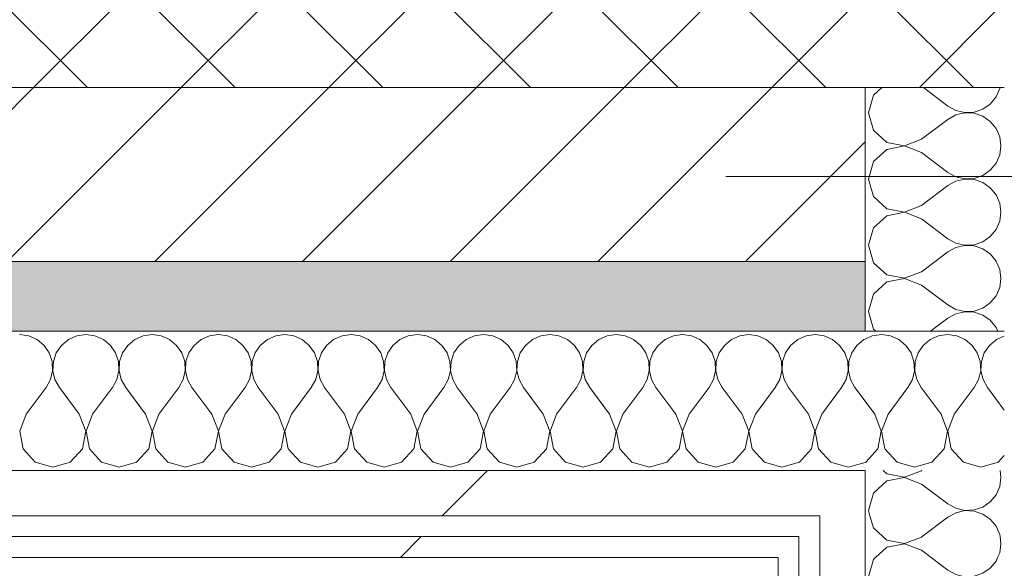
# Model space of a CAD drawing. Header units: millimetres. Extents: x -30280 to 22128, y -17757 to 4746.
# Tile 114 of 171: x -7733 to -7450, y -12407 to -12249. Entities that reach past the tile are written whole.
import ezdxf

# ---------------------------------------------------------------- set-up
doc = ezdxf.new("R2010")
doc.units = ezdxf.units.MM
doc.header["$MEASUREMENT"] = 0
doc.linetypes.add('Wipeout_Contour', pattern=[1000, 0, -1000])
for name, color, linetype in [('10_ESTR_Pilars', 7, 'Continuous'), ('12_FAÇ_Façana', 7, 'Continuous'), ('Nuevo_08_E_Envans secs', 7, 'Continuous')]:
    doc.layers.add(name, color=color, linetype=linetype)
for name, color, linetype, lineweight in [('10_ESTR_Pilars_Pluma_Nº__20', 1, 'Continuous', 5), ('12_FAÇ_Façana_Pluma_Nº__2', 8, 'Continuous', 5), ('12_FAÇ_Façana_Pluma_Nº__7', 7, 'Continuous', 5), ('Nuevo_08_E_Envans secs_Pluma_Nº__1', 7, 'Continuous', 5), ('Nuevo_12_FAÇ_Façana_Pluma_Nº__1', 7, 'Continuous', 5)]:
    doc.layers.add(name, color=color, linetype=linetype, lineweight=lineweight)
for name, color, linetype, lineweight, true_color in [('12_FAÇ_Façana_Pluma_Nº__174', 7, 'Continuous', 13, 0xe4ad2c), ('12_FAÇ_Façana_Pluma_Nº__176', 7, 'Continuous', 15, 0x93a0c6), ('Nuevo_08_E_Envans secs_Pluma_Nº__102', 7, 'Continuous', 5, 0xcccccc), ('Nuevo_08_E_Envans secs_Pluma_Nº__171', 171, 'Continuous', 13, 0xaaaaff), ('Nuevo_08_E_Envans secs_Pluma_Nº__177', 7, 'Continuous', 15, 0xf7e046)]:
    doc.layers.add(name, color=color, linetype=linetype, lineweight=lineweight, true_color=true_color)
pattern_1 = [(45, (0, 0), (-183.8478, 183.8478), [195, -65]), (45, (7e-14, 183.85), (-183.8478, 183.8478), [195, -65])]

# ---------------------------------------------------------------- blocks, each defined once
blk = doc.blocks.new('Muro_22_1', base_point=(-7036.11, -12338.98))
at = {"layer": '12_FAÇ_Façana_Pluma_Nº__174', "linetype": 'Continuous', "lineweight": 13, "true_color": 0xe4ad2c}
h = blk.add_hatch(dxfattribs=at)
h.set_pattern_fill('SATE_Aislamiento_0001', color=42, style=0, pattern_type=2)
h.set_pattern_definition([(45, (0, 0), (-21.213203, 21.213203), []), (135, (0, 0), (21.213203, 21.213203), [])])
h.paths.add_polyline_path([(-10997.42, -12268.98), (-7450.39, -12268.98), (-7450.39, -12168.98), (-10997.42, -12168.98)])
at = {"layer": '12_FAÇ_Façana_Pluma_Nº__176', "linetype": 'Continuous', "lineweight": 0, "true_color": 0x495063}
blk.add_hatch(color=251, dxfattribs=at).paths.add_polyline_path([(-7490.39, -12318.98), (-10997.42, -12318.98), (-10997.42, -12338.98), (-7490.39, -12338.98)])
at = {"layer": '12_FAÇ_Façana_Pluma_Nº__2', "linetype": 'Continuous', "lineweight": 5}
h = blk.add_hatch(dxfattribs=at)
h.set_pattern_fill('Ceramic_0001', color=8, style=0, pattern_type=2)
h.set_pattern_definition([(45, (0, 0), (-21.213203, 21.213203), [])])
h.paths.add_polyline_path([(-7490.39, -12268.98), (-10997.42, -12268.98), (-10997.42, -12318.98), (-7490.39, -12318.98)])
at = {"layer": '12_FAÇ_Façana_Pluma_Nº__7', "color": 7, "linetype": 'Continuous', "lineweight": 5}
for p, q in [((-10997.42, -12268.98), (-7490.39, -12268.98)), ((-7450.39, -12268.98), (-7490.39, -12268.98)), ((-10997.42, -12318.98), (-7490.39, -12318.98))]:
    blk.add_line(p, q, dxfattribs=at)
at = {"layer": '12_FAÇ_Façana_Pluma_Nº__7', "color": 7, "linetype": 'Continuous', "lineweight": 5, "flags": 128}
blk.add_lwpolyline([(-10997.42, -12338.98), (-7490.39, -12338.98)], dxfattribs=at)
at = {"layer": 'Nuevo_12_FAÇ_Façana_Pluma_Nº__1', "color": 7, "linetype": 'Continuous', "lineweight": 5}
for p, q in [((-7490.39, -12268.98), (-7490.39, -12318.98)), ((-7490.39, -12318.98), (-7490.39, -12338.98))]:
    blk.add_line(p, q, dxfattribs=at)
blk = doc.blocks.new('*X248')
at = {"layer": 'Nuevo_08_E_Envans secs_Pluma_Nº__102', "color": 254, "linetype": 'Continuous', "lineweight": 5, "true_color": 0xcccccc}
for p, q in [((-7488.11, -12318.98), (-7488.02, -12319.29)), ((-7488.02, -12319.29), (-7484.18, -12322.8)), ((-7474.2, -12321.9), (-7470.3, -12318.98)), ((-7451.71, -12321.21), (-7452.69, -12318.98)), ((-7484.18, -12322.8), (-7479.06, -12323.77)), ((-7479.06, -12323.85), (-7484.18, -12324.81)), ((-7479.06, -12323.77), (-7474.2, -12321.9)), ((-7474.2, -12325.71), (-7479.06, -12323.85)), ((-7451.35, -12323.81), (-7451.71, -12321.21)), ((-7451.71, -12326.41), (-7451.35, -12323.81)), ((-7484.18, -12324.81), (-7488.02, -12328.33)), ((-7474.2, -12325.71), (-7466.58, -12331.43)), ((-7452.77, -12328.82), (-7451.71, -12326.41)), ((-7488.02, -12328.33), (-7489.44, -12333.33)), ((-7454.45, -12330.84), (-7452.77, -12328.82)), ((-7466.58, -12331.43), (-7464.29, -12332.7)), ((-7459.1, -12333.17), (-7456.61, -12332.33)), ((-7456.61, -12332.33), (-7454.45, -12330.84)), ((-7489.44, -12333.33), (-7488.02, -12338.34)), ((-7471.57, -12338.98), (-7466.58, -12335.24)), ((-7464.29, -12333.97), (-7466.58, -12335.24)), ((-7464.29, -12332.7), (-7461.73, -12333.29)), ((-7461.73, -12333.37), (-7464.29, -12333.97)), ((-7461.73, -12333.29), (-7459.1, -12333.17)), ((-7459.1, -12333.5), (-7461.73, -12333.37)), ((-7456.61, -12334.34), (-7459.1, -12333.5)), ((-7454.45, -12335.83), (-7456.61, -12334.34)), ((-7452.77, -12337.85), (-7454.45, -12335.83)), ((-7452.27, -12338.98), (-7452.77, -12337.85)), ((-7488.02, -12338.34), (-7487.32, -12338.98))]:
    blk.add_line(p, q, dxfattribs=at)
blk = doc.blocks.new('*X249')
at = {"layer": 'Nuevo_08_E_Envans secs_Pluma_Nº__102', "color": 254, "linetype": 'Continuous', "lineweight": 5, "true_color": 0xcccccc}
for p, q in [((-7485.6, -12268.98), (-7488.02, -12271.18)), ((-7473.66, -12268.98), (-7466.58, -12274.29)), ((-7452.77, -12271.67), (-7451.71, -12269.27)), ((-7451.71, -12269.27), (-7451.67, -12268.98)), ((-7488.02, -12271.18), (-7489.44, -12276.19)), ((-7454.45, -12273.7), (-7452.77, -12271.67)), ((-7466.58, -12274.29), (-7464.29, -12275.56)), ((-7464.29, -12275.56), (-7461.73, -12276.15)), ((-7459.1, -12276.02), (-7456.61, -12275.19)), ((-7456.61, -12275.19), (-7454.45, -12273.7)), ((-7489.44, -12276.19), (-7488.02, -12281.2)), ((-7474.2, -12283.81), (-7466.58, -12278.1)), ((-7464.29, -12276.82), (-7466.58, -12278.1)), ((-7461.73, -12276.23), (-7464.29, -12276.82)), ((-7461.73, -12276.15), (-7459.1, -12276.02)), ((-7459.1, -12276.36), (-7461.73, -12276.23)), ((-7456.61, -12277.2), (-7459.1, -12276.36)), ((-7454.45, -12278.68), (-7456.61, -12277.2)), ((-7452.77, -12280.71), (-7454.45, -12278.68)), ((-7488.02, -12281.2), (-7484.18, -12284.71)), ((-7451.71, -12283.11), (-7452.77, -12280.71)), ((-7479.06, -12285.68), (-7474.2, -12283.81)), ((-7451.35, -12285.71), (-7451.71, -12283.11)), ((-7484.18, -12286.72), (-7488.02, -12290.23)), ((-7484.18, -12284.71), (-7479.06, -12285.68)), ((-7479.06, -12285.75), (-7484.18, -12286.72)), ((-7474.2, -12287.62), (-7479.06, -12285.75)), ((-7451.71, -12288.32), (-7451.35, -12285.71)), ((-7474.2, -12287.62), (-7466.58, -12293.33)), ((-7452.77, -12290.72), (-7451.71, -12288.32)), ((-7488.02, -12290.23), (-7489.44, -12295.24)), ((-7456.61, -12294.23), (-7454.45, -12292.74)), ((-7454.45, -12292.74), (-7452.77, -12290.72)), ((-7489.44, -12295.24), (-7488.02, -12300.25)), ((-7466.58, -12293.33), (-7464.29, -12294.6)), ((-7464.29, -12294.6), (-7461.73, -12295.2)), ((-7461.73, -12295.28), (-7464.29, -12295.87)), ((-7461.73, -12295.2), (-7459.1, -12295.07)), ((-7459.1, -12295.4), (-7461.73, -12295.28)), ((-7459.1, -12295.07), (-7456.61, -12294.23)), ((-7456.61, -12296.24), (-7459.1, -12295.4)), ((-7474.2, -12302.86), (-7466.58, -12297.14)), ((-7464.29, -12295.87), (-7466.58, -12297.14)), ((-7454.45, -12297.73), (-7456.61, -12296.24)), ((-7452.77, -12299.75), (-7454.45, -12297.73)), ((-7488.02, -12300.25), (-7484.18, -12303.76)), ((-7451.71, -12302.16), (-7452.77, -12299.75)), ((-7484.18, -12303.76), (-7479.06, -12304.72)), ((-7479.06, -12304.72), (-7474.2, -12302.86)), ((-7451.35, -12304.76), (-7451.71, -12302.16)), ((-7484.18, -12305.77), (-7488.02, -12309.28)), ((-7479.06, -12304.8), (-7484.18, -12305.77)), ((-7474.2, -12306.67), (-7479.06, -12304.8)), ((-7474.2, -12306.67), (-7466.58, -12312.38)), ((-7451.71, -12307.36), (-7451.35, -12304.76)), ((-7488.02, -12309.28), (-7489.44, -12314.29)), ((-7454.45, -12311.79), (-7452.77, -12309.77)), ((-7452.77, -12309.77), (-7451.71, -12307.36)), ((-7466.58, -12312.38), (-7464.29, -12313.65)), ((-7456.61, -12313.28), (-7454.45, -12311.79)), ((-7489.44, -12314.29), (-7488.11, -12318.98)), ((-7464.29, -12314.92), (-7466.58, -12316.19)), ((-7464.29, -12313.65), (-7461.73, -12314.25)), ((-7461.73, -12314.32), (-7464.29, -12314.92)), ((-7461.73, -12314.25), (-7459.1, -12314.12)), ((-7459.1, -12314.45), (-7461.73, -12314.32)), ((-7459.1, -12314.12), (-7456.61, -12313.28)), ((-7456.61, -12315.29), (-7459.1, -12314.45)), ((-7454.45, -12316.78), (-7456.61, -12315.29)), ((-7470.3, -12318.98), (-7466.58, -12316.19)), ((-7452.77, -12318.8), (-7454.45, -12316.78)), ((-7452.69, -12318.98), (-7452.77, -12318.8))]:
    blk.add_line(p, q, dxfattribs=at)
blk = doc.blocks.new('*X250')
at = {"layer": 'Nuevo_08_E_Envans secs_Pluma_Nº__102', "color": 254, "linetype": 'Continuous', "lineweight": 5, "true_color": 0xcccccc}
for p, q in [((-7485.29, -12397.98), (-7484.18, -12398.99)), ((-7484.18, -12398.99), (-7479.06, -12399.96)), ((-7479.06, -12400.04), (-7484.18, -12401.01)), ((-7479.06, -12399.96), (-7474.2, -12398.1)), ((-7474.2, -12401.9), (-7479.06, -12400.04)), ((-7474.2, -12398.1), (-7474.04, -12397.98)), ((-7451.71, -12402.6), (-7451.35, -12400)), ((-7451.35, -12400), (-7451.63, -12397.98)), ((-7484.18, -12401.01), (-7487.43, -12403.98)), ((-7474.2, -12401.9), (-7471.44, -12403.98)), ((-7452.31, -12403.98), (-7451.71, -12402.6))]:
    blk.add_line(p, q, dxfattribs=at)
blk = doc.blocks.new('*X251')
at = {"layer": 'Nuevo_08_E_Envans secs_Pluma_Nº__102', "color": 254, "linetype": 'Continuous', "lineweight": 5, "true_color": 0xcccccc}
for p, q in [((-7489.02, -12391.98), (-7488.02, -12395.48)), ((-7474.04, -12397.98), (-7466.58, -12392.38)), ((-7465.85, -12391.98), (-7466.58, -12392.38)), ((-7454.45, -12392.97), (-7455.89, -12391.98)), ((-7452.77, -12394.99), (-7454.45, -12392.97)), ((-7488.02, -12395.48), (-7485.29, -12397.98)), ((-7451.71, -12397.4), (-7452.77, -12394.99)), ((-7451.63, -12397.98), (-7451.71, -12397.4))]:
    blk.add_line(p, q, dxfattribs=at)
blk = doc.blocks.new('*X252')
at = {"layer": 'Nuevo_08_E_Envans secs_Pluma_Nº__102', "color": 254, "linetype": 'Continuous', "lineweight": 5, "true_color": 0xcccccc}
for p, q in [((-7485.24, -12378.98), (-7484.18, -12379.95)), ((-7484.18, -12379.95), (-7479.06, -12380.91)), ((-7479.06, -12380.91), (-7474.2, -12379.05)), ((-7474.2, -12379.05), (-7474.11, -12378.98)), ((-7451.35, -12380.95), (-7451.62, -12378.98)), ((-7484.18, -12381.96), (-7488.02, -12385.47)), ((-7479.06, -12380.99), (-7484.18, -12381.96)), ((-7474.2, -12382.86), (-7479.06, -12380.99)), ((-7474.2, -12382.86), (-7466.58, -12388.57)), ((-7451.71, -12383.55), (-7451.35, -12380.95)), ((-7488.02, -12385.47), (-7489.44, -12390.48)), ((-7454.45, -12387.98), (-7452.77, -12385.96)), ((-7452.77, -12385.96), (-7451.71, -12383.55)), ((-7466.58, -12388.57), (-7464.29, -12389.84)), ((-7456.61, -12389.47), (-7454.45, -12387.98)), ((-7489.44, -12390.48), (-7489.02, -12391.98)), ((-7464.29, -12391.11), (-7465.85, -12391.98)), ((-7464.29, -12389.84), (-7461.73, -12390.44)), ((-7461.73, -12390.51), (-7464.29, -12391.11)), ((-7461.73, -12390.44), (-7459.1, -12390.31)), ((-7459.1, -12390.64), (-7461.73, -12390.51)), ((-7459.1, -12390.31), (-7456.61, -12389.47)), ((-7456.61, -12391.48), (-7459.1, -12390.64)), ((-7455.89, -12391.98), (-7456.61, -12391.48))]:
    blk.add_line(p, q, dxfattribs=at)
blk = doc.blocks.new('*X253')
at = {"layer": 'Nuevo_08_E_Envans secs_Pluma_Nº__102', "color": 254, "linetype": 'Continuous', "lineweight": 5, "true_color": 0xcccccc}
for p, q in [((-7488.02, -12404.52), (-7489.44, -12409.52)), ((-7487.43, -12403.98), (-7488.02, -12404.52)), ((-7471.44, -12403.98), (-7466.58, -12407.62)), ((-7454.45, -12407.03), (-7452.77, -12405.01)), ((-7452.77, -12405.01), (-7452.31, -12403.98)), ((-7466.58, -12407.62), (-7464.29, -12408.89)), ((-7459.1, -12409.36), (-7456.61, -12408.52)), ((-7456.61, -12408.52), (-7454.45, -12407.03)), ((-7489.44, -12409.52), (-7488.02, -12414.53)), ((-7474.2, -12417.14), (-7466.58, -12411.43)), ((-7464.29, -12410.16), (-7466.58, -12411.43)), ((-7464.29, -12408.89), (-7461.73, -12409.49)), ((-7461.73, -12409.56), (-7464.29, -12410.16)), ((-7461.73, -12409.49), (-7459.1, -12409.36)), ((-7459.1, -12409.69), (-7461.73, -12409.56)), ((-7456.61, -12410.53), (-7459.1, -12409.69)), ((-7454.45, -12412.02), (-7456.61, -12410.53)), ((-7452.77, -12414.04), (-7454.45, -12412.02)), ((-7451.71, -12416.45), (-7452.77, -12414.04)), ((-7488.02, -12414.53), (-7484.18, -12418.04)), ((-7479.06, -12419.01), (-7474.2, -12417.14)), ((-7451.35, -12419.05), (-7451.71, -12416.45)), ((-7484.18, -12420.05), (-7488.02, -12423.56)), ((-7484.18, -12418.04), (-7479.06, -12419.01)), ((-7479.06, -12419.09), (-7484.18, -12420.05)), ((-7474.2, -12420.95), (-7479.06, -12419.09)), ((-7451.71, -12421.65), (-7451.35, -12419.05)), ((-7474.2, -12420.95), (-7466.58, -12426.67)), ((-7452.77, -12424.05), (-7451.71, -12421.65)), ((-7488.02, -12423.56), (-7489.44, -12428.57)), ((-7454.45, -12426.08), (-7452.77, -12424.05)), ((-7489.44, -12428.57), (-7488.02, -12433.58)), ((-7466.58, -12426.67), (-7464.29, -12427.94)), ((-7464.29, -12427.94), (-7461.73, -12428.53)), ((-7461.73, -12428.61), (-7464.29, -12429.2)), ((-7461.73, -12428.53), (-7459.1, -12428.41)), ((-7459.1, -12428.74), (-7461.73, -12428.61)), ((-7459.1, -12428.41), (-7456.61, -12427.57)), ((-7456.61, -12427.57), (-7454.45, -12426.08)), ((-7474.2, -12436.19), (-7466.58, -12430.48)), ((-7464.29, -12429.2), (-7466.58, -12430.48)), ((-7456.61, -12429.58), (-7459.1, -12428.74)), ((-7454.45, -12431.06), (-7456.61, -12429.58)), ((-7452.77, -12433.09), (-7454.45, -12431.06)), ((-7488.02, -12433.58), (-7484.18, -12437.09)), ((-7451.71, -12435.49), (-7452.77, -12433.09)), ((-7484.18, -12437.09), (-7479.06, -12438.06)), ((-7479.06, -12438.06), (-7474.2, -12436.19)), ((-7451.35, -12438.1), (-7451.71, -12435.49)), ((-7484.18, -12439.1), (-7488.02, -12442.61)), ((-7479.06, -12438.13), (-7484.18, -12439.1)), ((-7474.2, -12440), (-7479.06, -12438.13)), ((-7451.71, -12440.7), (-7451.35, -12438.1)), ((-7488.02, -12442.61), (-7489.44, -12447.62)), ((-7474.2, -12440), (-7466.58, -12445.71)), ((-7452.77, -12443.1), (-7451.71, -12440.7)), ((-7456.61, -12446.61), (-7454.45, -12445.13)), ((-7454.45, -12445.13), (-7452.77, -12443.1)), ((-7489.44, -12447.62), (-7488.02, -12452.63)), ((-7466.58, -12445.71), (-7464.29, -12446.99)), ((-7464.29, -12448.25), (-7466.58, -12449.52)), ((-7464.29, -12446.99), (-7461.73, -12447.58)), ((-7461.73, -12447.66), (-7464.29, -12448.25)), ((-7461.73, -12447.58), (-7459.1, -12447.45)), ((-7459.1, -12447.78), (-7461.73, -12447.66)), ((-7459.1, -12447.45), (-7456.61, -12446.61)), ((-7456.61, -12448.62), (-7459.1, -12447.78)), ((-7474.2, -12455.24), (-7466.58, -12449.52)), ((-7454.45, -12450.11), (-7456.61, -12448.62)), ((-7452.77, -12452.14), (-7454.45, -12450.11)), ((-7488.02, -12452.63), (-7484.18, -12456.14)), ((-7451.71, -12454.54), (-7452.77, -12452.14)), ((-7484.18, -12456.14), (-7479.06, -12457.1)), ((-7479.06, -12457.1), (-7474.2, -12455.24)), ((-7451.35, -12457.14), (-7451.71, -12454.54)), ((-7484.18, -12458.15), (-7488.02, -12461.66)), ((-7479.06, -12457.18), (-7484.18, -12458.15)), ((-7474.2, -12459.05), (-7479.06, -12457.18)), ((-7474.2, -12459.05), (-7466.58, -12464.76)), ((-7452.77, -12462.15), (-7451.71, -12459.75)), ((-7451.71, -12459.75), (-7451.35, -12457.14)), ((-7488.02, -12461.66), (-7489.44, -12466.67)), ((-7454.45, -12464.17), (-7452.77, -12462.15)), ((-7466.58, -12464.76), (-7464.29, -12466.03)), ((-7456.61, -12465.66), (-7454.45, -12464.17)), ((-7489.44, -12466.67), (-7488.02, -12471.67)), ((-7464.29, -12467.3), (-7466.58, -12468.57)), ((-7464.29, -12466.03), (-7461.73, -12466.63)), ((-7461.73, -12466.71), (-7464.29, -12467.3)), ((-7461.73, -12466.63), (-7459.1, -12466.5)), ((-7459.1, -12466.83), (-7461.73, -12466.71)), ((-7459.1, -12466.5), (-7456.61, -12465.66)), ((-7456.61, -12467.67), (-7459.1, -12466.83)), ((-7454.45, -12469.16), (-7456.61, -12467.67)), ((-7474.2, -12474.29), (-7466.58, -12468.57)), ((-7452.77, -12471.18), (-7454.45, -12469.16)), ((-7488.02, -12471.67), (-7484.18, -12475.19)), ((-7451.71, -12473.59), (-7452.77, -12471.18)), ((-7451.35, -12476.19), (-7451.71, -12473.59)), ((-7484.18, -12475.19), (-7479.06, -12476.15)), ((-7479.06, -12476.23), (-7484.18, -12477.2)), ((-7479.06, -12476.15), (-7474.2, -12474.29)), ((-7474.2, -12478.1), (-7479.06, -12476.23)), ((-7451.71, -12478.79), (-7451.35, -12476.19)), ((-7484.18, -12477.2), (-7488.02, -12480.71)), ((-7474.2, -12478.1), (-7466.58, -12483.81)), ((-7452.77, -12481.2), (-7451.71, -12478.79)), ((-7488.02, -12480.71), (-7489.44, -12485.71)), ((-7454.45, -12483.22), (-7452.77, -12481.2)), ((-7466.58, -12483.81), (-7464.29, -12485.08)), ((-7464.29, -12485.08), (-7461.73, -12485.68)), ((-7459.1, -12485.55), (-7456.61, -12484.71)), ((-7456.61, -12484.71), (-7454.45, -12483.22)), ((-7489.44, -12485.71), (-7488.02, -12490.72)), ((-7474.2, -12493.33), (-7466.58, -12487.62)), ((-7464.29, -12486.35), (-7466.58, -12487.62)), ((-7461.73, -12485.75), (-7464.29, -12486.35)), ((-7461.73, -12485.68), (-7459.1, -12485.55)), ((-7459.1, -12485.88), (-7461.73, -12485.75)), ((-7456.61, -12486.72), (-7459.1, -12485.88)), ((-7454.45, -12488.21), (-7456.61, -12486.72)), ((-7488.02, -12490.72), (-7484.18, -12494.23)), ((-7452.77, -12490.23), (-7454.45, -12488.21)), ((-7451.71, -12492.64), (-7452.77, -12490.23)), ((-7477.4, -12494.56), (-7474.2, -12493.33)), ((-7451.44, -12494.56), (-7451.71, -12492.64)), ((-7484.18, -12494.23), (-7482.44, -12494.56))]:
    blk.add_line(p, q, dxfattribs=at)
blk = doc.blocks.new('Muro_81_1', base_point=(-7450.39, -12338.98))
at = {"layer": '12_FAÇ_Façana_Pluma_Nº__7', "color": 7, "linetype": 'Continuous', "lineweight": 5}
blk.add_line((-7450.39, -12268.98), (-7490.39, -12268.98), dxfattribs=at)
at = {"layer": 'Nuevo_08_E_Envans secs_Pluma_Nº__1', "color": 7, "linetype": 'Continuous', "lineweight": 5, "flags": 128}
for points in [[(-7515.39, -12338.98), (-7509.39, -12338.98)], [(-7509.39, -12338.98), (-7503.39, -12338.98)], [(-7503.39, -12338.98), (-7490.39, -12338.98)], [(-7490.39, -12338.98), (-7450.39, -12338.98)]]:
    blk.add_lwpolyline(points, dxfattribs=at)
at = {"layer": 'Nuevo_12_FAÇ_Façana_Pluma_Nº__1', "color": 7, "linetype": 'Continuous', "lineweight": 5}
for p, q in [((-7490.39, -12268.98), (-7490.39, -12318.98)), ((-7490.39, -12318.98), (-7490.39, -12338.98))]:
    blk.add_line(p, q, dxfattribs=at)
at = {"layer": 'Nuevo_08_E_Envans secs', "color": 7, "lineweight": 20}
for name in ['*X249', '*X248', '*X250']:
    blk.add_blockref(name, (0, 0), dxfattribs=at)
at = {"color": 254, "linetype": 'Wipeout_Contour', "lineweight": 0, "ltscale": 57963.802966}
blk.add_wipeout([(-7490.39, -12397.98), (-7503.39, -12397.98), (-7503.39, -12403.98), (-7490.39, -12403.98)], dxfattribs=at).dxf.layer = 'Nuevo_08_E_Envans secs'
at = {"color": 254, "linetype": 'Wipeout_Contour', "lineweight": 0, "ltscale": 58262.465985}
blk.add_wipeout([(-7509.39, -12553.56), (-7509.39, -12403.98), (-7515.39, -12403.98), (-7515.39, -12553.56)], dxfattribs=at).dxf.layer = 'Nuevo_08_E_Envans secs'
at = {"layer": 'Nuevo_08_E_Envans secs_Pluma_Nº__171', "linetype": 'Continuous', "lineweight": 13, "true_color": 0xaaaaff}
h = blk.add_hatch(dxfattribs=at)
h.set_pattern_fill('Panellat_HPL_0001', color=161, style=0, pattern_type=2)
h.set_pattern_definition(pattern_1)
h.paths.add_polyline_path([(-7509.39, -12553.56), (-7509.39, -12403.98), (-7515.39, -12403.98), (-7515.39, -12553.56)])
at = {"layer": 'Nuevo_08_E_Envans secs_Pluma_Nº__177', "linetype": 'Continuous', "lineweight": 15, "true_color": 0xf7e046}
h = blk.add_hatch(dxfattribs=at)
h.set_pattern_fill('Panellat_HPL_0001', color=53, style=0, pattern_type=2)
h.set_pattern_definition(pattern_1)
h.paths.add_polyline_path([(-7490.39, -12397.98), (-7503.39, -12397.98), (-7503.39, -12403.98), (-7490.39, -12403.98)])
at = {"layer": 'Nuevo_08_E_Envans secs_Pluma_Nº__1', "color": 7, "linetype": 'Continuous', "lineweight": 5}
for p, q in [((-7509.39, -12397.98), (-7509.39, -12403.98)), ((-7509.39, -12403.98), (-7509.39, -12547.56))]:
    blk.add_line(p, q, dxfattribs=at)
at = {"layer": 'Nuevo_08_E_Envans secs_Pluma_Nº__1', "color": 7, "linetype": 'Continuous', "lineweight": 5, "flags": 128}
blk.add_lwpolyline([(-7515.39, -12403.98), (-7515.39, -12559.56)], dxfattribs=at)
at = {"color": 254, "linetype": 'Wipeout_Contour', "lineweight": 0, "ltscale": 57943.265724}
blk.add_wipeout([(-7490.39, -12391.98), (-7503.39, -12391.98), (-7503.39, -12397.98), (-7490.39, -12397.98)], dxfattribs=at).dxf.layer = 'Nuevo_08_E_Envans secs'
at = {"color": 254, "linetype": 'Wipeout_Contour', "lineweight": 0, "ltscale": 58197.897488}
blk.add_wipeout([(-7503.39, -12403.98), (-7503.39, -12534.56), (-7490.39, -12534.56), (-7490.39, -12403.98)], dxfattribs=at).dxf.layer = 'Nuevo_08_E_Envans secs'
at = {"layer": 'Nuevo_08_E_Envans secs_Pluma_Nº__177', "linetype": 'Continuous', "lineweight": 15, "true_color": 0xf7e046}
h = blk.add_hatch(dxfattribs=at)
h.set_pattern_fill('Panellat_HPL_0001', color=53, style=0, pattern_type=2)
h.set_pattern_definition(pattern_1)
h.paths.add_polyline_path([(-7490.39, -12391.98), (-7503.39, -12391.98), (-7503.39, -12397.98), (-7490.39, -12397.98)])
h = blk.add_hatch(dxfattribs=at)
h.set_pattern_fill('Panellat_HPL_0001', color=53, style=0, pattern_type=2)
h.set_pattern_definition(pattern_1)
h.paths.add_polyline_path([(-7503.39, -12403.98), (-7503.39, -12534.56), (-7490.39, -12534.56), (-7490.39, -12403.98)])
at = {"layer": 'Nuevo_08_E_Envans secs_Pluma_Nº__1', "color": 7, "linetype": 'Continuous', "lineweight": 5}
for p, q in [((-7490.39, -12378.98), (-7490.39, -12391.98)), ((-7503.39, -12391.98), (-7503.39, -12397.98)), ((-7490.39, -12391.98), (-7490.39, -12397.98)), ((-7503.39, -12397.98), (-7503.39, -12403.98)), ((-7490.39, -12397.98), (-7490.39, -12403.98)), ((-7503.39, -12403.98), (-7503.39, -12534.56)), ((-7490.39, -12403.98), (-7490.39, -12494.56))]:
    blk.add_line(p, q, dxfattribs=at)
at = {"layer": 'Nuevo_08_E_Envans secs', "color": 7, "lineweight": 20}
for name in ['*X252', '*X251', '*X253']:
    blk.add_blockref(name, (0, 0), dxfattribs=at)
blk = doc.blocks.new('*X396')
at = {"layer": 'Nuevo_08_E_Envans secs_Pluma_Nº__102', "color": 254, "linetype": 'Continuous', "lineweight": 5, "true_color": 0xcccccc}
for p, q in [((-7730.73, -12340.29), (-7733.33, -12339.93)), ((-7728.33, -12341.35), (-7730.73, -12340.29)), ((-7716.89, -12340.29), (-7719.29, -12341.35)), ((-7714.29, -12339.93), (-7716.89, -12340.29)), ((-7711.68, -12340.29), (-7714.29, -12339.93)), ((-7709.28, -12341.35), (-7711.68, -12340.29)), ((-7697.84, -12340.29), (-7700.25, -12341.35)), ((-7695.24, -12339.93), (-7697.84, -12340.29)), ((-7692.64, -12340.29), (-7695.24, -12339.93)), ((-7690.23, -12341.35), (-7692.64, -12340.29)), ((-7678.79, -12340.29), (-7681.2, -12341.35)), ((-7676.19, -12339.93), (-7678.79, -12340.29)), ((-7673.59, -12340.29), (-7676.19, -12339.93)), ((-7671.18, -12341.35), (-7673.59, -12340.29)), ((-7659.75, -12340.29), (-7662.15, -12341.35)), ((-7657.14, -12339.93), (-7659.75, -12340.29)), ((-7654.54, -12340.29), (-7657.14, -12339.93)), ((-7652.14, -12341.35), (-7654.54, -12340.29)), ((-7640.7, -12340.29), (-7643.1, -12341.35)), ((-7638.1, -12339.93), (-7640.7, -12340.29)), ((-7635.49, -12340.29), (-7638.1, -12339.93)), ((-7633.09, -12341.35), (-7635.49, -12340.29)), ((-7621.65, -12340.29), (-7624.05, -12341.35)), ((-7619.05, -12339.93), (-7621.65, -12340.29)), ((-7616.45, -12340.29), (-7619.05, -12339.93)), ((-7614.04, -12341.35), (-7616.45, -12340.29)), ((-7602.6, -12340.29), (-7605.01, -12341.35)), ((-7600, -12339.93), (-7602.6, -12340.29)), ((-7597.4, -12340.29), (-7600, -12339.93)), ((-7594.99, -12341.35), (-7597.4, -12340.29)), ((-7583.55, -12340.29), (-7585.96, -12341.35)), ((-7580.95, -12339.93), (-7583.55, -12340.29)), ((-7578.35, -12340.29), (-7580.95, -12339.93)), ((-7575.95, -12341.35), (-7578.35, -12340.29)), ((-7564.51, -12340.29), (-7566.91, -12341.35)), ((-7561.9, -12339.93), (-7564.51, -12340.29)), ((-7559.3, -12340.29), (-7561.9, -12339.93)), ((-7556.9, -12341.35), (-7559.3, -12340.29)), ((-7545.46, -12340.29), (-7547.86, -12341.35)), ((-7542.86, -12339.93), (-7545.46, -12340.29)), ((-7540.25, -12340.29), (-7542.86, -12339.93)), ((-7537.85, -12341.35), (-7540.25, -12340.29)), ((-7526.41, -12340.29), (-7528.82, -12341.35)), ((-7523.81, -12339.93), (-7526.41, -12340.29)), ((-7521.21, -12340.29), (-7523.81, -12339.93)), ((-7518.8, -12341.35), (-7521.21, -12340.29)), ((-7507.36, -12340.29), (-7509.77, -12341.35)), ((-7504.76, -12339.93), (-7507.36, -12340.29)), ((-7502.16, -12340.29), (-7504.76, -12339.93)), ((-7499.75, -12341.35), (-7502.16, -12340.29)), ((-7726.3, -12343.03), (-7728.33, -12341.35)), ((-7724.81, -12345.19), (-7726.3, -12343.03)), ((-7721.32, -12343.03), (-7722.8, -12345.19)), ((-7719.29, -12341.35), (-7721.32, -12343.03)), ((-7707.26, -12343.03), (-7709.28, -12341.35)), ((-7705.77, -12345.19), (-7707.26, -12343.03)), ((-7702.27, -12343.03), (-7703.76, -12345.19)), ((-7700.25, -12341.35), (-7702.27, -12343.03)), ((-7688.21, -12343.03), (-7690.23, -12341.35)), ((-7686.72, -12345.19), (-7688.21, -12343.03)), ((-7683.22, -12343.03), (-7684.71, -12345.19)), ((-7681.2, -12341.35), (-7683.22, -12343.03)), ((-7669.16, -12343.03), (-7671.18, -12341.35)), ((-7667.67, -12345.19), (-7669.16, -12343.03)), ((-7664.17, -12343.03), (-7665.66, -12345.19)), ((-7662.15, -12341.35), (-7664.17, -12343.03)), ((-7650.11, -12343.03), (-7652.14, -12341.35)), ((-7648.62, -12345.19), (-7650.11, -12343.03)), ((-7645.13, -12343.03), (-7646.61, -12345.19)), ((-7643.1, -12341.35), (-7645.13, -12343.03)), ((-7631.06, -12343.03), (-7633.09, -12341.35)), ((-7629.58, -12345.19), (-7631.06, -12343.03)), ((-7626.08, -12343.03), (-7627.57, -12345.19)), ((-7624.05, -12341.35), (-7626.08, -12343.03)), ((-7612.02, -12343.03), (-7614.04, -12341.35)), ((-7610.53, -12345.19), (-7612.02, -12343.03)), ((-7607.03, -12343.03), (-7608.52, -12345.19)), ((-7605.01, -12341.35), (-7607.03, -12343.03)), ((-7592.97, -12343.03), (-7594.99, -12341.35)), ((-7591.48, -12345.19), (-7592.97, -12343.03)), ((-7587.98, -12343.03), (-7589.47, -12345.19)), ((-7585.96, -12341.35), (-7587.98, -12343.03)), ((-7573.92, -12343.03), (-7575.95, -12341.35)), ((-7572.43, -12345.19), (-7573.92, -12343.03)), ((-7568.94, -12343.03), (-7570.42, -12345.19)), ((-7566.91, -12341.35), (-7568.94, -12343.03)), ((-7554.87, -12343.03), (-7556.9, -12341.35)), ((-7553.39, -12345.19), (-7554.87, -12343.03)), ((-7549.89, -12343.03), (-7551.38, -12345.19)), ((-7547.86, -12341.35), (-7549.89, -12343.03)), ((-7535.83, -12343.03), (-7537.85, -12341.35)), ((-7534.34, -12345.19), (-7535.83, -12343.03)), ((-7530.84, -12343.03), (-7532.33, -12345.19)), ((-7528.82, -12341.35), (-7530.84, -12343.03)), ((-7516.78, -12343.03), (-7518.8, -12341.35)), ((-7515.29, -12345.19), (-7516.78, -12343.03)), ((-7511.79, -12343.03), (-7513.28, -12345.19)), ((-7509.77, -12341.35), (-7511.79, -12343.03)), ((-7497.73, -12343.03), (-7499.75, -12341.35)), ((-7496.24, -12345.19), (-7497.73, -12343.03)), ((-7492.74, -12343.03), (-7494.23, -12345.19)), ((-7490.72, -12341.35), (-7492.74, -12343.03)), ((-7490.39, -12341.21), (-7490.72, -12341.35)), ((-7723.98, -12347.68), (-7724.81, -12345.19)), ((-7722.8, -12345.19), (-7723.64, -12347.68)), ((-7704.93, -12347.68), (-7705.77, -12345.19)), ((-7703.76, -12345.19), (-7704.6, -12347.68)), ((-7685.88, -12347.68), (-7686.72, -12345.19)), ((-7684.71, -12345.19), (-7685.55, -12347.68)), ((-7666.83, -12347.68), (-7667.67, -12345.19)), ((-7665.66, -12345.19), (-7666.5, -12347.68)), ((-7647.78, -12347.68), (-7648.62, -12345.19)), ((-7646.61, -12345.19), (-7647.45, -12347.68)), ((-7628.74, -12347.68), (-7629.58, -12345.19)), ((-7627.57, -12345.19), (-7628.41, -12347.68)), ((-7609.69, -12347.68), (-7610.53, -12345.19)), ((-7608.52, -12345.19), (-7609.36, -12347.68)), ((-7590.64, -12347.68), (-7591.48, -12345.19)), ((-7589.47, -12345.19), (-7590.31, -12347.68)), ((-7571.59, -12347.68), (-7572.43, -12345.19)), ((-7570.42, -12345.19), (-7571.26, -12347.68)), ((-7552.55, -12347.68), (-7553.39, -12345.19)), ((-7551.38, -12345.19), (-7552.22, -12347.68)), ((-7533.5, -12347.68), (-7534.34, -12345.19)), ((-7532.33, -12345.19), (-7533.17, -12347.68)), ((-7514.45, -12347.68), (-7515.29, -12345.19)), ((-7513.28, -12345.19), (-7514.12, -12347.68)), ((-7495.4, -12347.68), (-7496.24, -12345.19)), ((-7494.23, -12345.19), (-7495.07, -12347.68)), ((-7723.85, -12350.31), (-7723.98, -12347.68)), ((-7723.64, -12347.68), (-7723.77, -12350.31)), ((-7704.8, -12350.31), (-7704.93, -12347.68)), ((-7704.6, -12347.68), (-7704.72, -12350.31)), ((-7685.75, -12350.31), (-7685.88, -12347.68)), ((-7685.55, -12347.68), (-7685.68, -12350.31)), ((-7666.71, -12350.31), (-7666.83, -12347.68)), ((-7666.5, -12347.68), (-7666.63, -12350.31)), ((-7647.66, -12350.31), (-7647.78, -12347.68)), ((-7647.45, -12347.68), (-7647.58, -12350.31)), ((-7628.61, -12350.31), (-7628.74, -12347.68)), ((-7628.41, -12347.68), (-7628.53, -12350.31)), ((-7609.56, -12350.31), (-7609.69, -12347.68)), ((-7609.36, -12347.68), (-7609.49, -12350.31)), ((-7590.51, -12350.31), (-7590.64, -12347.68)), ((-7590.31, -12347.68), (-7590.44, -12350.31)), ((-7571.47, -12350.31), (-7571.59, -12347.68)), ((-7571.26, -12347.68), (-7571.39, -12350.31)), ((-7552.42, -12350.31), (-7552.55, -12347.68)), ((-7552.22, -12347.68), (-7552.34, -12350.31)), ((-7533.37, -12350.31), (-7533.5, -12347.68)), ((-7533.17, -12347.68), (-7533.29, -12350.31)), ((-7514.32, -12350.31), (-7514.45, -12347.68)), ((-7514.12, -12347.68), (-7514.25, -12350.31)), ((-7495.28, -12350.31), (-7495.4, -12347.68)), ((-7495.07, -12347.68), (-7495.2, -12350.31)), ((-7724.44, -12352.87), (-7723.85, -12350.31)), ((-7723.77, -12350.31), (-7723.18, -12352.87)), ((-7705.4, -12352.87), (-7704.8, -12350.31)), ((-7704.72, -12350.31), (-7704.13, -12352.87)), ((-7686.35, -12352.87), (-7685.75, -12350.31)), ((-7685.68, -12350.31), (-7685.08, -12352.87)), ((-7667.3, -12352.87), (-7666.71, -12350.31)), ((-7666.63, -12350.31), (-7666.03, -12352.87)), ((-7648.25, -12352.87), (-7647.66, -12350.31)), ((-7647.58, -12350.31), (-7646.99, -12352.87)), ((-7629.2, -12352.87), (-7628.61, -12350.31)), ((-7628.53, -12350.31), (-7627.94, -12352.87)), ((-7610.16, -12352.87), (-7609.56, -12350.31)), ((-7609.49, -12350.31), (-7608.89, -12352.87)), ((-7591.11, -12352.87), (-7590.51, -12350.31)), ((-7590.44, -12350.31), (-7589.84, -12352.87)), ((-7572.06, -12352.87), (-7571.47, -12350.31)), ((-7571.39, -12350.31), (-7570.8, -12352.87)), ((-7553.01, -12352.87), (-7552.42, -12350.31)), ((-7552.34, -12350.31), (-7551.75, -12352.87)), ((-7533.97, -12352.87), (-7533.37, -12350.31)), ((-7533.29, -12350.31), (-7532.7, -12352.87)), ((-7514.92, -12352.87), (-7514.32, -12350.31)), ((-7514.25, -12350.31), (-7513.65, -12352.87)), ((-7495.87, -12352.87), (-7495.28, -12350.31)), ((-7495.2, -12350.31), (-7494.6, -12352.87)), ((-7725.71, -12355.17), (-7724.44, -12352.87)), ((-7723.18, -12352.87), (-7721.9, -12355.17)), ((-7706.67, -12355.17), (-7705.4, -12352.87)), ((-7704.13, -12352.87), (-7702.86, -12355.17)), ((-7687.62, -12355.17), (-7686.35, -12352.87)), ((-7685.08, -12352.87), (-7683.81, -12355.17)), ((-7668.57, -12355.17), (-7667.3, -12352.87)), ((-7666.03, -12352.87), (-7664.76, -12355.17)), ((-7649.52, -12355.17), (-7648.25, -12352.87)), ((-7646.99, -12352.87), (-7645.71, -12355.17)), ((-7630.48, -12355.17), (-7629.2, -12352.87)), ((-7627.94, -12352.87), (-7626.67, -12355.17)), ((-7611.43, -12355.17), (-7610.16, -12352.87)), ((-7608.89, -12352.87), (-7607.62, -12355.17)), ((-7592.38, -12355.17), (-7591.11, -12352.87)), ((-7589.84, -12352.87), (-7588.57, -12355.17)), ((-7573.33, -12355.17), (-7572.06, -12352.87)), ((-7570.8, -12352.87), (-7569.52, -12355.17)), ((-7554.29, -12355.17), (-7553.01, -12352.87)), ((-7551.75, -12352.87), (-7550.48, -12355.17)), ((-7535.24, -12355.17), (-7533.97, -12352.87)), ((-7532.7, -12352.87), (-7531.43, -12355.17)), ((-7516.19, -12355.17), (-7514.92, -12352.87)), ((-7513.65, -12352.87), (-7512.38, -12355.17)), ((-7497.14, -12355.17), (-7495.87, -12352.87)), ((-7494.6, -12352.87), (-7493.33, -12355.17)), ((-7731.43, -12362.79), (-7725.71, -12355.17)), ((-7716.19, -12362.79), (-7721.9, -12355.17)), ((-7712.38, -12362.79), (-7706.67, -12355.17)), ((-7697.14, -12362.79), (-7702.86, -12355.17)), ((-7693.33, -12362.79), (-7687.62, -12355.17)), ((-7678.1, -12362.79), (-7683.81, -12355.17)), ((-7674.29, -12362.79), (-7668.57, -12355.17)), ((-7659.05, -12362.79), (-7664.76, -12355.17)), ((-7655.24, -12362.79), (-7649.52, -12355.17)), ((-7640, -12362.79), (-7645.71, -12355.17)), ((-7636.19, -12362.79), (-7630.48, -12355.17)), ((-7620.95, -12362.79), (-7626.67, -12355.17)), ((-7617.14, -12362.79), (-7611.43, -12355.17)), ((-7601.9, -12362.79), (-7607.62, -12355.17)), ((-7598.1, -12362.79), (-7592.38, -12355.17)), ((-7582.86, -12362.79), (-7588.57, -12355.17)), ((-7579.05, -12362.79), (-7573.33, -12355.17)), ((-7563.81, -12362.79), (-7569.52, -12355.17)), ((-7560, -12362.79), (-7554.29, -12355.17)), ((-7544.76, -12362.79), (-7550.48, -12355.17)), ((-7540.95, -12362.79), (-7535.24, -12355.17)), ((-7525.71, -12362.79), (-7531.43, -12355.17)), ((-7521.9, -12362.79), (-7516.19, -12355.17)), ((-7506.67, -12362.79), (-7512.38, -12355.17)), ((-7502.86, -12362.79), (-7497.14, -12355.17)), ((-7490.39, -12359.09), (-7493.33, -12355.17)), ((-7731.43, -12362.79), (-7733.29, -12367.64)), ((-7714.32, -12367.64), (-7716.19, -12362.79)), ((-7712.38, -12362.79), (-7714.25, -12367.64)), ((-7695.28, -12367.64), (-7697.14, -12362.79)), ((-7693.33, -12362.79), (-7695.2, -12367.64)), ((-7676.23, -12367.64), (-7678.1, -12362.79)), ((-7674.29, -12362.79), (-7676.15, -12367.64)), ((-7657.18, -12367.64), (-7659.05, -12362.79)), ((-7655.24, -12362.79), (-7657.1, -12367.64)), ((-7638.13, -12367.64), (-7640, -12362.79)), ((-7636.19, -12362.79), (-7638.06, -12367.64)), ((-7619.09, -12367.64), (-7620.95, -12362.79)), ((-7617.14, -12362.79), (-7619.01, -12367.64)), ((-7600.04, -12367.64), (-7601.9, -12362.79)), ((-7598.1, -12362.79), (-7599.96, -12367.64)), ((-7580.99, -12367.64), (-7582.86, -12362.79)), ((-7579.05, -12362.79), (-7580.91, -12367.64)), ((-7561.94, -12367.64), (-7563.81, -12362.79)), ((-7560, -12362.79), (-7561.87, -12367.64)), ((-7542.9, -12367.64), (-7544.76, -12362.79)), ((-7540.95, -12362.79), (-7542.82, -12367.64)), ((-7523.85, -12367.64), (-7525.71, -12362.79)), ((-7521.9, -12362.79), (-7523.77, -12367.64)), ((-7504.8, -12367.64), (-7506.67, -12362.79)), ((-7502.86, -12362.79), (-7504.72, -12367.64)), ((-7733.29, -12367.64), (-7732.33, -12372.76)), ((-7715.29, -12372.76), (-7714.32, -12367.64)), ((-7714.25, -12367.64), (-7713.28, -12372.76)), ((-7696.24, -12372.76), (-7695.28, -12367.64)), ((-7695.2, -12367.64), (-7694.23, -12372.76)), ((-7677.2, -12372.76), (-7676.23, -12367.64)), ((-7676.15, -12367.64), (-7675.19, -12372.76)), ((-7658.15, -12372.76), (-7657.18, -12367.64)), ((-7657.1, -12367.64), (-7656.14, -12372.76)), ((-7639.1, -12372.76), (-7638.13, -12367.64)), ((-7638.06, -12367.64), (-7637.09, -12372.76)), ((-7620.05, -12372.76), (-7619.09, -12367.64)), ((-7619.01, -12367.64), (-7618.04, -12372.76)), ((-7601.01, -12372.76), (-7600.04, -12367.64)), ((-7599.96, -12367.64), (-7598.99, -12372.76)), ((-7581.96, -12372.76), (-7580.99, -12367.64)), ((-7580.91, -12367.64), (-7579.95, -12372.76)), ((-7562.91, -12372.76), (-7561.94, -12367.64)), ((-7561.87, -12367.64), (-7560.9, -12372.76)), ((-7543.86, -12372.76), (-7542.9, -12367.64)), ((-7542.82, -12367.64), (-7541.85, -12372.76)), ((-7524.81, -12372.76), (-7523.85, -12367.64)), ((-7523.77, -12367.64), (-7522.8, -12372.76)), ((-7505.77, -12372.76), (-7504.8, -12367.64)), ((-7504.72, -12367.64), (-7503.76, -12372.76)), ((-7732.33, -12372.76), (-7728.82, -12376.6)), ((-7718.8, -12376.6), (-7715.29, -12372.76)), ((-7713.28, -12372.76), (-7709.77, -12376.6)), ((-7699.75, -12376.6), (-7696.24, -12372.76)), ((-7694.23, -12372.76), (-7690.72, -12376.6)), ((-7680.71, -12376.6), (-7677.2, -12372.76)), ((-7675.19, -12372.76), (-7671.67, -12376.6)), ((-7661.66, -12376.6), (-7658.15, -12372.76)), ((-7656.14, -12372.76), (-7652.63, -12376.6)), ((-7642.61, -12376.6), (-7639.1, -12372.76)), ((-7637.09, -12372.76), (-7633.58, -12376.6)), ((-7623.56, -12376.6), (-7620.05, -12372.76)), ((-7618.04, -12372.76), (-7614.53, -12376.6)), ((-7604.52, -12376.6), (-7601.01, -12372.76)), ((-7598.99, -12372.76), (-7595.48, -12376.6)), ((-7585.47, -12376.6), (-7581.96, -12372.76)), ((-7579.95, -12372.76), (-7576.44, -12376.6)), ((-7566.42, -12376.6), (-7562.91, -12372.76)), ((-7560.9, -12372.76), (-7557.39, -12376.6)), ((-7547.37, -12376.6), (-7543.86, -12372.76)), ((-7541.85, -12372.76), (-7538.34, -12376.6)), ((-7528.33, -12376.6), (-7524.81, -12372.76)), ((-7522.8, -12372.76), (-7519.29, -12376.6)), ((-7509.28, -12376.6), (-7505.77, -12372.76)), ((-7503.76, -12372.76), (-7500.25, -12376.6)), ((-7728.82, -12376.6), (-7723.81, -12378.02)), ((-7723.81, -12378.02), (-7718.8, -12376.6)), ((-7709.77, -12376.6), (-7704.76, -12378.02)), ((-7704.76, -12378.02), (-7699.75, -12376.6)), ((-7690.72, -12376.6), (-7685.71, -12378.02)), ((-7685.71, -12378.02), (-7680.71, -12376.6)), ((-7671.67, -12376.6), (-7666.67, -12378.02)), ((-7666.67, -12378.02), (-7661.66, -12376.6)), ((-7652.63, -12376.6), (-7647.62, -12378.02)), ((-7647.62, -12378.02), (-7642.61, -12376.6)), ((-7633.58, -12376.6), (-7628.57, -12378.02)), ((-7628.57, -12378.02), (-7623.56, -12376.6)), ((-7614.53, -12376.6), (-7609.52, -12378.02)), ((-7609.52, -12378.02), (-7604.52, -12376.6)), ((-7595.48, -12376.6), (-7590.48, -12378.02)), ((-7590.48, -12378.02), (-7585.47, -12376.6)), ((-7576.44, -12376.6), (-7571.43, -12378.02)), ((-7571.43, -12378.02), (-7566.42, -12376.6)), ((-7557.39, -12376.6), (-7552.38, -12378.02)), ((-7552.38, -12378.02), (-7547.37, -12376.6)), ((-7538.34, -12376.6), (-7533.33, -12378.02)), ((-7533.33, -12378.02), (-7528.33, -12376.6)), ((-7519.29, -12376.6), (-7514.29, -12378.02)), ((-7514.29, -12378.02), (-7509.28, -12376.6)), ((-7500.25, -12376.6), (-7495.24, -12378.02)), ((-7495.24, -12378.02), (-7490.39, -12376.65))]:
    blk.add_line(p, q, dxfattribs=at)
blk = doc.blocks.new('*X397')
at = {"layer": 'Nuevo_08_E_Envans secs_Pluma_Nº__102', "color": 254, "linetype": 'Continuous', "lineweight": 5, "true_color": 0xcccccc}
for p, q in [((-7488.32, -12340.29), (-7490.39, -12341.21)), ((-7485.71, -12339.93), (-7488.32, -12340.29)), ((-7483.11, -12340.29), (-7485.71, -12339.93)), ((-7480.71, -12341.35), (-7483.11, -12340.29)), ((-7469.27, -12340.29), (-7471.67, -12341.35)), ((-7466.67, -12339.93), (-7469.27, -12340.29)), ((-7464.06, -12340.29), (-7466.67, -12339.93)), ((-7461.66, -12341.35), (-7464.06, -12340.29)), ((-7450.39, -12340.37), (-7452.63, -12341.35)), ((-7478.68, -12343.03), (-7480.71, -12341.35)), ((-7477.2, -12345.19), (-7478.68, -12343.03)), ((-7473.7, -12343.03), (-7475.19, -12345.19)), ((-7471.67, -12341.35), (-7473.7, -12343.03)), ((-7459.64, -12343.03), (-7461.66, -12341.35)), ((-7458.15, -12345.19), (-7459.64, -12343.03)), ((-7454.65, -12343.03), (-7456.14, -12345.19)), ((-7452.63, -12341.35), (-7454.65, -12343.03)), ((-7476.36, -12347.68), (-7477.2, -12345.19)), ((-7475.19, -12345.19), (-7476.02, -12347.68)), ((-7457.31, -12347.68), (-7458.15, -12345.19)), ((-7456.14, -12345.19), (-7456.98, -12347.68)), ((-7476.23, -12350.31), (-7476.36, -12347.68)), ((-7476.02, -12347.68), (-7476.15, -12350.31)), ((-7457.18, -12350.31), (-7457.31, -12347.68)), ((-7456.98, -12347.68), (-7457.1, -12350.31)), ((-7476.82, -12352.87), (-7476.23, -12350.31)), ((-7476.15, -12350.31), (-7475.56, -12352.87)), ((-7457.78, -12352.87), (-7457.18, -12350.31)), ((-7457.1, -12350.31), (-7456.51, -12352.87)), ((-7478.1, -12355.17), (-7476.82, -12352.87)), ((-7475.56, -12352.87), (-7474.29, -12355.17)), ((-7459.05, -12355.17), (-7457.78, -12352.87)), ((-7456.51, -12352.87), (-7455.24, -12355.17)), ((-7483.81, -12362.79), (-7478.1, -12355.17)), ((-7468.57, -12362.79), (-7474.29, -12355.17)), ((-7464.76, -12362.79), (-7459.05, -12355.17)), ((-7450.39, -12361.62), (-7455.24, -12355.17)), ((-7487.62, -12362.79), (-7490.39, -12359.09)), ((-7485.75, -12367.64), (-7487.62, -12362.79)), ((-7483.81, -12362.79), (-7485.68, -12367.64)), ((-7466.71, -12367.64), (-7468.57, -12362.79)), ((-7464.76, -12362.79), (-7466.63, -12367.64)), ((-7486.72, -12372.76), (-7485.75, -12367.64)), ((-7485.68, -12367.64), (-7484.71, -12372.76)), ((-7467.67, -12372.76), (-7466.71, -12367.64)), ((-7466.63, -12367.64), (-7465.66, -12372.76)), ((-7490.23, -12376.6), (-7486.72, -12372.76)), ((-7484.71, -12372.76), (-7481.2, -12376.6)), ((-7471.18, -12376.6), (-7467.67, -12372.76)), ((-7465.66, -12372.76), (-7462.15, -12376.6)), ((-7452.14, -12376.6), (-7450.39, -12374.7)), ((-7490.39, -12376.65), (-7490.23, -12376.6)), ((-7481.2, -12376.6), (-7476.19, -12378.02)), ((-7476.19, -12378.02), (-7471.18, -12376.6)), ((-7462.15, -12376.6), (-7457.14, -12378.02)), ((-7457.14, -12378.02), (-7452.14, -12376.6))]:
    blk.add_line(p, q, dxfattribs=at)
blk = doc.blocks.new('Muro_109_1', base_point=(-10638, -12403.98))
at = {"layer": 'Nuevo_08_E_Envans secs_Pluma_Nº__1', "color": 7, "linetype": 'Continuous', "lineweight": 5, "flags": 128}
blk.add_lwpolyline([(-7490.39, -12338.98), (-10675.9, -12338.98)], dxfattribs=at)
at = {"color": 254, "linetype": 'Wipeout_Contour', "lineweight": 0, "ltscale": 61631.376867}
blk.add_wipeout([(-7503.39, -12378.98), (-10649.96, -12378.98), (-10649.98, -12391.98), (-7503.39, -12391.98)], dxfattribs=at).dxf.layer = 'Nuevo_08_E_Envans secs'
at = {"color": 254, "linetype": 'Wipeout_Contour', "lineweight": 0, "ltscale": 61678.236318}
blk.add_wipeout([(-7515.39, -12397.98), (-10637.99, -12397.98), (-10638, -12403.98), (-7515.39, -12403.98)], dxfattribs=at).dxf.layer = 'Nuevo_08_E_Envans secs'
at = {"layer": 'Nuevo_08_E_Envans secs_Pluma_Nº__171', "linetype": 'Continuous', "lineweight": 13, "true_color": 0xaaaaff}
h = blk.add_hatch(dxfattribs=at)
h.set_pattern_fill('Panellat_HPL_0001', color=161, style=0, pattern_type=2)
h.set_pattern_definition(pattern_1)
h.paths.add_polyline_path([(-7515.39, -12397.98), (-10637.99, -12397.98), (-10638, -12403.98), (-7515.39, -12403.98)])
at = {"layer": 'Nuevo_08_E_Envans secs_Pluma_Nº__177', "linetype": 'Continuous', "lineweight": 15, "true_color": 0xf7e046}
h = blk.add_hatch(dxfattribs=at)
h.set_pattern_fill('Panellat_HPL_0001', color=53, style=0, pattern_type=2)
h.set_pattern_definition(pattern_1)
h.paths.add_polyline_path([(-7503.39, -12378.98), (-10649.96, -12378.98), (-10649.98, -12391.98), (-7503.39, -12391.98)])
at = {"color": 254, "linetype": 'Wipeout_Contour', "lineweight": 0, "ltscale": 57910.754889}
blk.add_wipeout([(-7490.39, -12378.98), (-7503.39, -12378.98), (-7503.39, -12391.98), (-7490.39, -12391.98)], dxfattribs=at).dxf.layer = 'Nuevo_08_E_Envans secs'
at = {"color": 254, "linetype": 'Wipeout_Contour', "lineweight": 0, "ltscale": 57995.899794}
blk.add_wipeout([(-7509.39, -12397.98), (-7515.39, -12397.98), (-7515.39, -12403.98), (-7509.39, -12403.98)], dxfattribs=at).dxf.layer = 'Nuevo_08_E_Envans secs'
at = {"layer": 'Nuevo_08_E_Envans secs_Pluma_Nº__171', "linetype": 'Continuous', "lineweight": 13, "true_color": 0xaaaaff}
h = blk.add_hatch(dxfattribs=at)
h.set_pattern_fill('Panellat_HPL_0001', color=161, style=0, pattern_type=2)
h.set_pattern_definition(pattern_1)
h.paths.add_polyline_path([(-7509.39, -12397.98), (-7515.39, -12397.98), (-7515.39, -12403.98), (-7509.39, -12403.98)])
at = {"layer": 'Nuevo_08_E_Envans secs_Pluma_Nº__177', "linetype": 'Continuous', "lineweight": 15, "true_color": 0xf7e046}
h = blk.add_hatch(dxfattribs=at)
h.set_pattern_fill('Panellat_HPL_0001', color=53, style=0, pattern_type=2)
h.set_pattern_definition(pattern_1)
h.paths.add_polyline_path([(-7490.39, -12378.98), (-7503.39, -12378.98), (-7503.39, -12391.98), (-7490.39, -12391.98)])
at = {"layer": 'Nuevo_08_E_Envans secs_Pluma_Nº__1', "color": 7, "linetype": 'Continuous', "lineweight": 5}
for p, q in [((-10662.96, -12378.98), (-7490.39, -12378.98)), ((-7490.39, -12378.98), (-7490.39, -12391.98)), ((-10649.98, -12391.98), (-7503.39, -12391.98)), ((-7503.39, -12391.98), (-7503.39, -12397.98)), ((-10643.99, -12397.98), (-7509.39, -12397.98)), ((-7509.39, -12397.98), (-7509.39, -12403.98))]:
    blk.add_line(p, q, dxfattribs=at)
at = {"layer": 'Nuevo_08_E_Envans secs_Pluma_Nº__1', "color": 7, "linetype": 'Continuous', "lineweight": 5, "flags": 128}
blk.add_lwpolyline([(-10638, -12403.98), (-7515.39, -12403.98)], dxfattribs=at)
at = {"layer": 'Nuevo_08_E_Envans secs', "color": 7, "lineweight": 20}
for name in ['*X396', '*X397']:
    blk.add_blockref(name, (0, 0), dxfattribs=at)
blk = doc.blocks.new('Pilar_15_1', base_point=(-7250.39, -12294.56))
at = {"layer": '10_ESTR_Pilars_Pluma_Nº__20', "color": 1, "linetype": 'Continuous', "lineweight": 5}
blk.add_line((-7330.39, -12294.56), (-7530.39, -12294.56), dxfattribs=at)

msp = doc.modelspace()

# ---------------------------------------------------------------- block references
at = {"layer": '12_FAÇ_Façana', "color": 7, "lineweight": 20}
msp.add_blockref('Muro_22_1', (-7036.11, -12338.98), dxfattribs=at)

# ---------------------------------------------------------------- next in the draw order: block references
at = {"layer": 'Nuevo_08_E_Envans secs', "color": 7, "lineweight": 20}
msp.add_blockref('Muro_81_1', (-7450.39, -12338.98), dxfattribs=at)

# ---------------------------------------------------------------- next in the draw order: block references
msp.add_blockref('Muro_109_1', (-10638, -12403.98), dxfattribs=at)

# ---------------------------------------------------------------- next in the draw order: block references
at = {"layer": '10_ESTR_Pilars', "color": 7, "lineweight": 20}
msp.add_blockref('Pilar_15_1', (-7250.39, -12294.56), dxfattribs=at)

doc.saveas('drawing.dxf')
